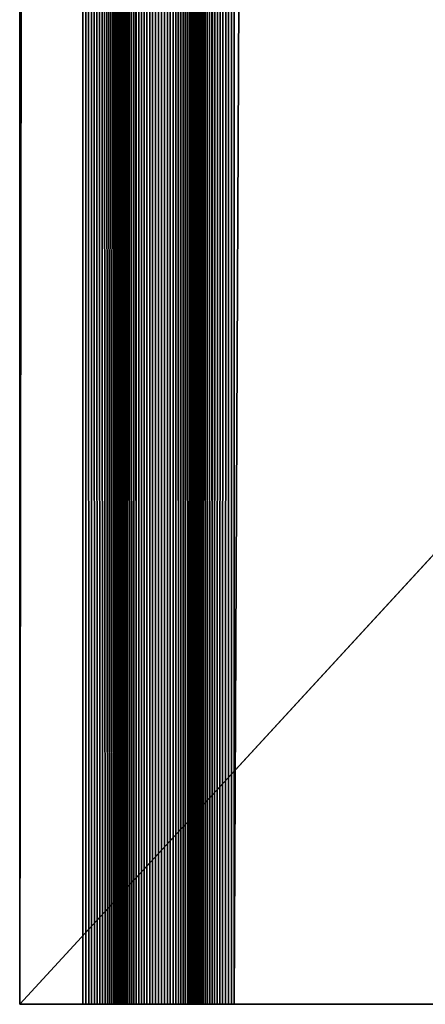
# Model space of a CAD drawing. Extents: x -226 to 226, y -900 to 900.
# Tile 1 of 256: x -226 to -218, y -900 to -881. Entities that reach past the tile are written whole.
import ezdxf

# ---------------------------------------------------------------- set-up
doc = ezdxf.new("R2010")
doc.units = 0
doc.header["$LTSCALE"] = 65.185185
for name, color, linetype in [('363', 7, 'CONTINUOUS'), ('467', 7, 'CONTINUOUS'), ('468', 7, 'CONTINUOUS'), ('469', 7, 'CONTINUOUS'), ('470', 7, 'CONTINUOUS'), ('471', 7, 'CONTINUOUS'), ('472', 7, 'CONTINUOUS'), ('473', 7, 'CONTINUOUS'), ('474', 7, 'CONTINUOUS'), ('475', 7, 'CONTINUOUS')]:
    doc.layers.add(name, color=color, linetype=linetype)

msp = doc.modelspace()

# ---------------------------------------------------------------- linework, layer by layer
at = {"layer": '363', "color": 7, "linetype": 'CONTINUOUS'}
for points in [[(-226, -900), (-226, 900), (-207.585, -880), (-226, -900)], [(-76, -900), (-226, -900), (-207.585, -880), (-76, -900)]]:
    msp.add_3dface(points, dxfattribs=at)
at = {"layer": '467', "color": 7, "linetype": 'CONTINUOUS'}
for points in [[(-221.75, -900, 1.9), (-217.75, -900, 1.9), (-217.75, 0, 1.9), (-221.75, -900, 1.9)], [(-221.75, -900, 1.9), (-217.75, 0, 1.9), (-221.75, 0, 1.9), (-221.75, -900, 1.9)]]:
    msp.add_3dface(points, dxfattribs=at)
at = {"layer": '468', "color": 7, "linetype": 'CONTINUOUS'}
for points in [[(-222.5, -900, 2.65), (-222.498, -900, 2.591), (-222.5, 0, 2.65), (-222.5, -900, 2.65)], [(-222.491, -900, 2.533), (-222.479, -900, 2.475), (-222.5, 0, 2.65), (-222.491, -900, 2.533)], [(-222.498, -900, 2.591), (-222.491, -900, 2.533), (-222.5, 0, 2.65), (-222.498, -900, 2.591)], [(-222.479, -900, 2.475), (-222.463, -900, 2.418), (-222.5, 0, 2.65), (-222.479, -900, 2.475)], [(-222.463, -900, 2.418), (-222.443, -900, 2.363), (-222.5, 0, 2.65), (-222.463, -900, 2.418)], [(-222.443, -900, 2.363), (-222.418, -900, 2.31), (-222.5, 0, 2.65), (-222.443, -900, 2.363)], [(-222.418, -900, 2.31), (-222.389, -900, 2.258), (-222.5, 0, 2.65), (-222.418, -900, 2.31)], [(-222.389, -900, 2.258), (-222.357, -900, 2.209), (-222.5, 0, 2.65), (-222.389, -900, 2.258)], [(-222.357, -900, 2.209), (-222.32, -900, 2.163), (-222.5, 0, 2.65), (-222.357, -900, 2.209)], [(-222.32, -900, 2.163), (-222.28, -900, 2.12), (-222.5, 0, 2.65), (-222.32, -900, 2.163)], [(-222.28, -900, 2.12), (-222.237, -900, 2.08), (-222.5, 0, 2.65), (-222.28, -900, 2.12)], [(-222.237, -900, 2.08), (-222.191, -900, 2.043), (-222.5, 0, 2.65), (-222.237, -900, 2.08)], [(-222.191, -900, 2.043), (-221.75, 0, 1.9), (-222.5, 0, 2.65), (-222.191, -900, 2.043)], [(-222.142, -900, 2.011), (-221.75, 0, 1.9), (-222.191, -900, 2.043), (-222.142, -900, 2.011)], [(-222.09, -900, 1.982), (-221.75, 0, 1.9), (-222.142, -900, 2.011), (-222.09, -900, 1.982)], [(-222.037, -900, 1.957), (-221.75, 0, 1.9), (-222.09, -900, 1.982), (-222.037, -900, 1.957)], [(-221.982, -900, 1.937), (-221.75, 0, 1.9), (-222.037, -900, 1.957), (-221.982, -900, 1.937)], [(-221.925, -900, 1.921), (-221.75, 0, 1.9), (-221.982, -900, 1.937), (-221.925, -900, 1.921)], [(-221.867, -900, 1.909), (-221.75, 0, 1.9), (-221.925, -900, 1.921), (-221.867, -900, 1.909)], [(-221.809, -900, 1.902), (-221.75, 0, 1.9), (-221.867, -900, 1.909), (-221.809, -900, 1.902)], [(-221.75, -900, 1.9), (-221.75, 0, 1.9), (-221.809, -900, 1.902), (-221.75, -900, 1.9)]]:
    msp.add_3dface(points, dxfattribs=at)
at = {"layer": '469', "color": 7, "linetype": 'CONTINUOUS'}
for points in [[(-222.5, -900, 6.15), (-222.5, -900, 2.65), (-222.5, 0, 2.65), (-222.5, -900, 6.15)], [(-222.5, -900, 6.15), (-222.5, 0, 2.65), (-222.5, 0, 6.15), (-222.5, -900, 6.15)]]:
    msp.add_3dface(points, dxfattribs=at)
at = {"layer": '470', "color": 7, "linetype": 'CONTINUOUS'}
for points in [[(-223.737, 900, 6.72), (-224, 0, 6.15), (-223.691, -900, 6.757), (-223.737, 900, 6.72)], [(-223.691, -900, 6.757), (-223.691, 900, 6.757), (-223.737, 900, 6.72), (-223.691, -900, 6.757)], [(-223.691, -900, 6.757), (-223.642, -900, 6.789), (-223.691, 900, 6.757), (-223.691, -900, 6.757)], [(-223.642, -900, 6.789), (-223.642, 900, 6.789), (-223.691, 900, 6.757), (-223.642, -900, 6.789)], [(-223.642, -900, 6.789), (-223.59, -900, 6.818), (-223.642, 900, 6.789), (-223.642, -900, 6.789)], [(-223.59, -900, 6.818), (-223.59, 900, 6.818), (-223.642, 900, 6.789), (-223.59, -900, 6.818)], [(-223.59, -900, 6.818), (-223.537, -900, 6.843), (-223.59, 900, 6.818), (-223.59, -900, 6.818)], [(-223.537, -900, 6.843), (-223.537, 900, 6.843), (-223.59, 900, 6.818), (-223.537, -900, 6.843)], [(-223.537, -900, 6.843), (-223.482, -900, 6.863), (-223.537, 900, 6.843), (-223.537, -900, 6.843)], [(-223.482, -900, 6.863), (-223.482, 900, 6.863), (-223.537, 900, 6.843), (-223.482, -900, 6.863)], [(-223.482, -900, 6.863), (-223.425, -900, 6.879), (-223.482, 900, 6.863), (-223.482, -900, 6.863)], [(-223.425, -900, 6.879), (-223.425, 900, 6.879), (-223.482, 900, 6.863), (-223.425, -900, 6.879)], [(-223.425, -900, 6.879), (-223.367, -900, 6.891), (-223.425, 900, 6.879), (-223.425, -900, 6.879)], [(-223.367, -900, 6.891), (-223.367, 900, 6.891), (-223.425, 900, 6.879), (-223.367, -900, 6.891)], [(-223.367, -900, 6.891), (-223.309, -900, 6.898), (-223.367, 900, 6.891), (-223.367, -900, 6.891)], [(-223.309, -900, 6.898), (-223.309, 900, 6.898), (-223.367, 900, 6.891), (-223.309, -900, 6.898)], [(-223.309, -900, 6.898), (-223.25, -900, 6.9), (-223.309, 900, 6.898), (-223.309, -900, 6.898)], [(-223.25, -900, 6.9), (-223.25, 900, 6.9), (-223.309, 900, 6.898), (-223.25, -900, 6.9)], [(-223.25, -900, 6.9), (-223.191, -900, 6.898), (-223.25, 900, 6.9), (-223.25, -900, 6.9)], [(-223.191, -900, 6.898), (-223.191, 900, 6.898), (-223.25, 900, 6.9), (-223.191, -900, 6.898)], [(-223.191, -900, 6.898), (-223.133, -900, 6.891), (-223.191, 900, 6.898), (-223.191, -900, 6.898)], [(-223.133, -900, 6.891), (-223.133, 900, 6.891), (-223.191, 900, 6.898), (-223.133, -900, 6.891)], [(-223.133, -900, 6.891), (-223.075, -900, 6.879), (-223.133, 900, 6.891), (-223.133, -900, 6.891)], [(-223.075, -900, 6.879), (-223.075, 900, 6.879), (-223.133, 900, 6.891), (-223.075, -900, 6.879)], [(-223.075, -900, 6.879), (-223.018, -900, 6.863), (-223.075, 900, 6.879), (-223.075, -900, 6.879)], [(-223.018, -900, 6.863), (-223.018, 900, 6.863), (-223.075, 900, 6.879), (-223.018, -900, 6.863)], [(-223.018, -900, 6.863), (-222.963, -900, 6.843), (-223.018, 900, 6.863), (-223.018, -900, 6.863)], [(-222.963, -900, 6.843), (-222.963, 900, 6.843), (-223.018, 900, 6.863), (-222.963, -900, 6.843)], [(-222.963, -900, 6.843), (-222.91, -900, 6.818), (-222.963, 900, 6.843), (-222.963, -900, 6.843)], [(-222.91, -900, 6.818), (-222.91, 900, 6.818), (-222.963, 900, 6.843), (-222.91, -900, 6.818)], [(-222.91, -900, 6.818), (-222.858, -900, 6.789), (-222.91, 900, 6.818), (-222.91, -900, 6.818)], [(-222.858, -900, 6.789), (-222.858, 900, 6.789), (-222.91, 900, 6.818), (-222.858, -900, 6.789)], [(-222.858, -900, 6.789), (-222.809, -900, 6.757), (-222.858, 900, 6.789), (-222.858, -900, 6.789)], [(-222.809, -900, 6.757), (-222.809, 900, 6.757), (-222.858, 900, 6.789), (-222.809, -900, 6.757)], [(-222.809, -900, 6.757), (-222.763, -900, 6.72), (-222.809, 900, 6.757), (-222.809, -900, 6.757)], [(-222.763, -900, 6.72), (-222.5, 0, 6.15), (-222.809, 900, 6.757), (-222.763, -900, 6.72)], [(-224, -900, 6.15), (-223.998, -900, 6.209), (-224, 0, 6.15), (-224, -900, 6.15)], [(-223.991, -900, 6.267), (-223.979, -900, 6.325), (-224, 0, 6.15), (-223.991, -900, 6.267)], [(-223.998, -900, 6.209), (-223.991, -900, 6.267), (-224, 0, 6.15), (-223.998, -900, 6.209)], [(-223.979, -900, 6.325), (-223.963, -900, 6.382), (-224, 0, 6.15), (-223.979, -900, 6.325)], [(-223.963, -900, 6.382), (-223.943, -900, 6.437), (-224, 0, 6.15), (-223.963, -900, 6.382)], [(-223.943, -900, 6.437), (-223.918, -900, 6.49), (-224, 0, 6.15), (-223.943, -900, 6.437)], [(-223.918, -900, 6.49), (-223.889, -900, 6.542), (-224, 0, 6.15), (-223.918, -900, 6.49)], [(-223.889, -900, 6.542), (-223.857, -900, 6.591), (-224, 0, 6.15), (-223.889, -900, 6.542)], [(-223.857, -900, 6.591), (-223.82, -900, 6.637), (-224, 0, 6.15), (-223.857, -900, 6.591)], [(-223.82, -900, 6.637), (-223.78, -900, 6.68), (-224, 0, 6.15), (-223.82, -900, 6.637)], [(-223.78, -900, 6.68), (-223.737, -900, 6.72), (-224, 0, 6.15), (-223.78, -900, 6.68)], [(-223.737, -900, 6.72), (-223.691, -900, 6.757), (-224, 0, 6.15), (-223.737, -900, 6.72)], [(-222.72, -900, 6.68), (-222.5, 0, 6.15), (-222.763, -900, 6.72), (-222.72, -900, 6.68)], [(-222.68, -900, 6.637), (-222.5, 0, 6.15), (-222.72, -900, 6.68), (-222.68, -900, 6.637)], [(-222.643, -900, 6.591), (-222.5, 0, 6.15), (-222.68, -900, 6.637), (-222.643, -900, 6.591)], [(-222.611, -900, 6.542), (-222.5, 0, 6.15), (-222.643, -900, 6.591), (-222.611, -900, 6.542)], [(-222.582, -900, 6.49), (-222.5, 0, 6.15), (-222.611, -900, 6.542), (-222.582, -900, 6.49)], [(-222.557, -900, 6.437), (-222.5, 0, 6.15), (-222.582, -900, 6.49), (-222.557, -900, 6.437)], [(-222.537, -900, 6.382), (-222.5, 0, 6.15), (-222.557, -900, 6.437), (-222.537, -900, 6.382)], [(-222.521, -900, 6.325), (-222.5, 0, 6.15), (-222.537, -900, 6.382), (-222.521, -900, 6.325)], [(-222.509, -900, 6.267), (-222.5, 0, 6.15), (-222.521, -900, 6.325), (-222.509, -900, 6.267)], [(-222.502, -900, 6.209), (-222.5, 0, 6.15), (-222.509, -900, 6.267), (-222.502, -900, 6.209)], [(-222.5, -900, 6.15), (-222.5, 0, 6.15), (-222.502, -900, 6.209), (-222.5, -900, 6.15)]]:
    msp.add_3dface(points, dxfattribs=at)
at = {"layer": '471', "color": 7, "linetype": 'CONTINUOUS'}
for points in [[(-224, -900, 2.65), (-224, -900, 6.15), (-224, 0, 6.15), (-224, -900, 2.65)], [(-224, -900, 2.65), (-224, 0, 6.15), (-224, 0, 2.65), (-224, -900, 2.65)]]:
    msp.add_3dface(points, dxfattribs=at)
at = {"layer": '472', "color": 7, "linetype": 'CONTINUOUS'}
for points in [[(-224.75, -900, 1.9), (-224.691, -900, 1.902), (-224.75, 0, 1.9), (-224.75, -900, 1.9)], [(-224.633, -900, 1.909), (-224.575, -900, 1.921), (-224.75, 0, 1.9), (-224.633, -900, 1.909)], [(-224.691, -900, 1.902), (-224.633, -900, 1.909), (-224.75, 0, 1.9), (-224.691, -900, 1.902)], [(-224.575, -900, 1.921), (-224.518, -900, 1.937), (-224.75, 0, 1.9), (-224.575, -900, 1.921)], [(-224.518, -900, 1.937), (-224.463, -900, 1.957), (-224.75, 0, 1.9), (-224.518, -900, 1.937)], [(-224.463, -900, 1.957), (-224.41, -900, 1.982), (-224.75, 0, 1.9), (-224.463, -900, 1.957)], [(-224.41, -900, 1.982), (-224.358, -900, 2.011), (-224.75, 0, 1.9), (-224.41, -900, 1.982)], [(-224.358, -900, 2.011), (-224.309, -900, 2.043), (-224.75, 0, 1.9), (-224.358, -900, 2.011)], [(-224.309, -900, 2.043), (-224.263, -900, 2.08), (-224.75, 0, 1.9), (-224.309, -900, 2.043)], [(-224.263, -900, 2.08), (-224.22, -900, 2.12), (-224.75, 0, 1.9), (-224.263, -900, 2.08)], [(-224.22, -900, 2.12), (-224.18, -900, 2.163), (-224.75, 0, 1.9), (-224.22, -900, 2.12)], [(-224.18, -900, 2.163), (-224.143, -900, 2.209), (-224.75, 0, 1.9), (-224.18, -900, 2.163)], [(-224.143, -900, 2.209), (-224, 0, 2.65), (-224.75, 0, 1.9), (-224.143, -900, 2.209)], [(-224.111, -900, 2.258), (-224, 0, 2.65), (-224.143, -900, 2.209), (-224.111, -900, 2.258)], [(-224.082, -900, 2.31), (-224, 0, 2.65), (-224.111, -900, 2.258), (-224.082, -900, 2.31)], [(-224.057, -900, 2.363), (-224, 0, 2.65), (-224.082, -900, 2.31), (-224.057, -900, 2.363)], [(-224.037, -900, 2.418), (-224, 0, 2.65), (-224.057, -900, 2.363), (-224.037, -900, 2.418)], [(-224.021, -900, 2.475), (-224, 0, 2.65), (-224.037, -900, 2.418), (-224.021, -900, 2.475)], [(-224.009, -900, 2.533), (-224, 0, 2.65), (-224.021, -900, 2.475), (-224.009, -900, 2.533)], [(-224.002, -900, 2.591), (-224, 0, 2.65), (-224.009, -900, 2.533), (-224.002, -900, 2.591)], [(-224, -900, 2.65), (-224, 0, 2.65), (-224.002, -900, 2.591), (-224, -900, 2.65)]]:
    msp.add_3dface(points, dxfattribs=at)
at = {"layer": '473', "color": 7, "linetype": 'CONTINUOUS'}
for points in [[(-226, -900, 1.9), (-224.75, 0, 1.9), (-226, 900, 1.9), (-226, -900, 1.9)], [(-226, -900, 1.9), (-224.75, -900, 1.9), (-224.75, 0, 1.9), (-226, -900, 1.9)]]:
    msp.add_3dface(points, dxfattribs=at)
at = {"layer": '474', "color": 7, "linetype": 'CONTINUOUS'}
for points in [[(-226, -900), (-226, -900, 1.9), (-226, 900, 1.9), (-226, -900)], [(-226, -900), (-226, 900, 1.9), (-226, 900), (-226, -900)]]:
    msp.add_3dface(points, dxfattribs=at)
at = {"layer": '475', "color": 7, "linetype": 'CONTINUOUS'}
for points in [[(-226, -900, 1.9), (-226, -900), (-76, -900), (-226, -900, 1.9)], [(-224.75, -900, 1.9), (-226, -900, 1.9), (-76, -900), (-224.75, -900, 1.9)], [(-224.691, -900, 1.902), (-224.75, -900, 1.9), (-76, -900), (-224.691, -900, 1.902)], [(-224.633, -900, 1.909), (-224.691, -900, 1.902), (-76, -900), (-224.633, -900, 1.909)], [(-224.575, -900, 1.921), (-224.633, -900, 1.909), (-76, -900), (-224.575, -900, 1.921)], [(-224.518, -900, 1.937), (-224.575, -900, 1.921), (-221.75, -900, 1.9), (-224.518, -900, 1.937)], [(-221.75, -900, 1.9), (-224.575, -900, 1.921), (-76, -900), (-221.75, -900, 1.9)], [(-224.463, -900, 1.957), (-224.518, -900, 1.937), (-221.75, -900, 1.9), (-224.463, -900, 1.957)], [(-224.41, -900, 1.982), (-224.463, -900, 1.957), (-221.75, -900, 1.9), (-224.41, -900, 1.982)], [(-224.358, -900, 2.011), (-224.41, -900, 1.982), (-221.809, -900, 1.902), (-224.358, -900, 2.011)], [(-221.809, -900, 1.902), (-224.41, -900, 1.982), (-221.75, -900, 1.9), (-221.809, -900, 1.902)], [(-224.309, -900, 2.043), (-224.358, -900, 2.011), (-221.809, -900, 1.902), (-224.309, -900, 2.043)], [(-224.263, -900, 2.08), (-224.309, -900, 2.043), (-221.809, -900, 1.902), (-224.263, -900, 2.08)], [(-224.22, -900, 2.12), (-224.263, -900, 2.08), (-221.809, -900, 1.902), (-224.22, -900, 2.12)], [(-224.18, -900, 2.163), (-224.22, -900, 2.12), (-221.809, -900, 1.902), (-224.18, -900, 2.163)], [(-224.143, -900, 2.209), (-224.18, -900, 2.163), (-221.867, -900, 1.909), (-224.143, -900, 2.209)], [(-221.867, -900, 1.909), (-224.18, -900, 2.163), (-221.809, -900, 1.902), (-221.867, -900, 1.909)], [(-224.111, -900, 2.258), (-224.143, -900, 2.209), (-221.867, -900, 1.909), (-224.111, -900, 2.258)], [(-224.082, -900, 2.31), (-224.111, -900, 2.258), (-221.867, -900, 1.909), (-224.082, -900, 2.31)], [(-224.057, -900, 2.363), (-224.082, -900, 2.31), (-221.925, -900, 1.921), (-224.057, -900, 2.363)], [(-221.925, -900, 1.921), (-224.082, -900, 2.31), (-221.867, -900, 1.909), (-221.925, -900, 1.921)], [(-224.037, -900, 2.418), (-224.057, -900, 2.363), (-221.925, -900, 1.921), (-224.037, -900, 2.418)], [(-224.021, -900, 2.475), (-224.037, -900, 2.418), (-221.925, -900, 1.921), (-224.021, -900, 2.475)], [(-224.009, -900, 2.533), (-224.021, -900, 2.475), (-221.982, -900, 1.937), (-224.009, -900, 2.533)], [(-221.982, -900, 1.937), (-224.021, -900, 2.475), (-221.925, -900, 1.921), (-221.982, -900, 1.937)], [(-224.002, -900, 2.591), (-224.009, -900, 2.533), (-221.982, -900, 1.937), (-224.002, -900, 2.591)], [(-224, -900, 2.65), (-224.002, -900, 2.591), (-221.982, -900, 1.937), (-224, -900, 2.65)], [(-224, -900, 6.15), (-224, -900, 2.65), (-222.443, -900, 2.363), (-224, -900, 6.15)], [(-222.443, -900, 2.363), (-224, -900, 2.65), (-222.418, -900, 2.31), (-222.443, -900, 2.363)], [(-222.418, -900, 2.31), (-224, -900, 2.65), (-222.389, -900, 2.258), (-222.418, -900, 2.31)], [(-222.389, -900, 2.258), (-224, -900, 2.65), (-222.357, -900, 2.209), (-222.389, -900, 2.258)], [(-222.357, -900, 2.209), (-224, -900, 2.65), (-222.32, -900, 2.163), (-222.357, -900, 2.209)], [(-222.32, -900, 2.163), (-224, -900, 2.65), (-222.28, -900, 2.12), (-222.32, -900, 2.163)], [(-222.28, -900, 2.12), (-224, -900, 2.65), (-222.237, -900, 2.08), (-222.28, -900, 2.12)], [(-222.237, -900, 2.08), (-224, -900, 2.65), (-222.191, -900, 2.043), (-222.237, -900, 2.08)], [(-222.191, -900, 2.043), (-224, -900, 2.65), (-222.142, -900, 2.011), (-222.191, -900, 2.043)], [(-222.142, -900, 2.011), (-224, -900, 2.65), (-222.09, -900, 1.982), (-222.142, -900, 2.011)], [(-222.09, -900, 1.982), (-224, -900, 2.65), (-222.037, -900, 1.957), (-222.09, -900, 1.982)], [(-222.037, -900, 1.957), (-224, -900, 2.65), (-221.982, -900, 1.937), (-222.037, -900, 1.957)], [(-223.998, -900, 6.209), (-224, -900, 6.15), (-222.443, -900, 2.363), (-223.998, -900, 6.209)], [(-223.991, -900, 6.267), (-223.998, -900, 6.209), (-222.443, -900, 2.363), (-223.991, -900, 6.267)], [(-223.979, -900, 6.325), (-223.991, -900, 6.267), (-222.443, -900, 2.363), (-223.979, -900, 6.325)], [(-223.963, -900, 6.382), (-223.979, -900, 6.325), (-222.443, -900, 2.363), (-223.963, -900, 6.382)], [(-223.943, -900, 6.437), (-223.963, -900, 6.382), (-222.463, -900, 2.418), (-223.943, -900, 6.437)], [(-222.463, -900, 2.418), (-223.963, -900, 6.382), (-222.443, -900, 2.363), (-222.463, -900, 2.418)], [(-223.918, -900, 6.49), (-223.943, -900, 6.437), (-222.463, -900, 2.418), (-223.918, -900, 6.49)], [(-223.889, -900, 6.542), (-223.918, -900, 6.49), (-222.463, -900, 2.418), (-223.889, -900, 6.542)], [(-223.857, -900, 6.591), (-223.889, -900, 6.542), (-222.463, -900, 2.418), (-223.857, -900, 6.591)], [(-223.82, -900, 6.637), (-223.857, -900, 6.591), (-222.463, -900, 2.418), (-223.82, -900, 6.637)], [(-223.78, -900, 6.68), (-223.82, -900, 6.637), (-222.463, -900, 2.418), (-223.78, -900, 6.68)], [(-223.737, -900, 6.72), (-223.78, -900, 6.68), (-222.463, -900, 2.418), (-223.737, -900, 6.72)], [(-222.463, -900, 2.418), (-222.479, -900, 2.475), (-223.737, -900, 6.72), (-222.463, -900, 2.418)], [(-223.691, -900, 6.757), (-223.737, -900, 6.72), (-222.479, -900, 2.475), (-223.691, -900, 6.757)], [(-223.642, -900, 6.789), (-223.691, -900, 6.757), (-222.479, -900, 2.475), (-223.642, -900, 6.789)], [(-223.59, -900, 6.818), (-223.642, -900, 6.789), (-222.479, -900, 2.475), (-223.59, -900, 6.818)], [(-223.537, -900, 6.843), (-223.59, -900, 6.818), (-222.479, -900, 2.475), (-223.537, -900, 6.843)], [(-223.482, -900, 6.863), (-223.537, -900, 6.843), (-222.479, -900, 2.475), (-223.482, -900, 6.863)], [(-223.425, -900, 6.879), (-223.482, -900, 6.863), (-222.479, -900, 2.475), (-223.425, -900, 6.879)], [(-223.367, -900, 6.891), (-223.425, -900, 6.879), (-222.479, -900, 2.475), (-223.367, -900, 6.891)], [(-223.309, -900, 6.898), (-223.367, -900, 6.891), (-222.491, -900, 2.533), (-223.309, -900, 6.898)], [(-222.491, -900, 2.533), (-223.367, -900, 6.891), (-222.479, -900, 2.475), (-222.491, -900, 2.533)], [(-223.25, -900, 6.9), (-223.309, -900, 6.898), (-222.491, -900, 2.533), (-223.25, -900, 6.9)], [(-223.191, -900, 6.898), (-223.25, -900, 6.9), (-222.491, -900, 2.533), (-223.191, -900, 6.898)], [(-223.133, -900, 6.891), (-223.191, -900, 6.898), (-222.491, -900, 2.533), (-223.133, -900, 6.891)], [(-223.075, -900, 6.879), (-223.133, -900, 6.891), (-222.491, -900, 2.533), (-223.075, -900, 6.879)], [(-223.018, -900, 6.863), (-223.075, -900, 6.879), (-222.491, -900, 2.533), (-223.018, -900, 6.863)], [(-222.963, -900, 6.843), (-223.018, -900, 6.863), (-222.498, -900, 2.591), (-222.963, -900, 6.843)], [(-222.498, -900, 2.591), (-223.018, -900, 6.863), (-222.491, -900, 2.533), (-222.498, -900, 2.591)], [(-222.91, -900, 6.818), (-222.963, -900, 6.843), (-222.498, -900, 2.591), (-222.91, -900, 6.818)], [(-222.858, -900, 6.789), (-222.91, -900, 6.818), (-222.498, -900, 2.591), (-222.858, -900, 6.789)], [(-222.809, -900, 6.757), (-222.858, -900, 6.789), (-222.498, -900, 2.591), (-222.809, -900, 6.757)], [(-222.763, -900, 6.72), (-222.809, -900, 6.757), (-222.498, -900, 2.591), (-222.763, -900, 6.72)], [(-222.72, -900, 6.68), (-222.763, -900, 6.72), (-222.498, -900, 2.591), (-222.72, -900, 6.68)], [(-222.68, -900, 6.637), (-222.72, -900, 6.68), (-222.498, -900, 2.591), (-222.68, -900, 6.637)], [(-222.643, -900, 6.591), (-222.68, -900, 6.637), (-222.5, -900, 2.65), (-222.643, -900, 6.591)], [(-222.5, -900, 2.65), (-222.68, -900, 6.637), (-222.498, -900, 2.591), (-222.5, -900, 2.65)], [(-222.611, -900, 6.542), (-222.643, -900, 6.591), (-222.5, -900, 2.65), (-222.611, -900, 6.542)], [(-222.582, -900, 6.49), (-222.611, -900, 6.542), (-222.5, -900, 2.65), (-222.582, -900, 6.49)], [(-222.557, -900, 6.437), (-222.582, -900, 6.49), (-222.5, -900, 2.65), (-222.557, -900, 6.437)], [(-222.537, -900, 6.382), (-222.557, -900, 6.437), (-222.5, -900, 2.65), (-222.537, -900, 6.382)], [(-222.521, -900, 6.325), (-222.537, -900, 6.382), (-222.5, -900, 2.65), (-222.521, -900, 6.325)], [(-222.509, -900, 6.267), (-222.521, -900, 6.325), (-222.5, -900, 2.65), (-222.509, -900, 6.267)], [(-222.502, -900, 6.209), (-222.509, -900, 6.267), (-222.5, -900, 2.65), (-222.502, -900, 6.209)], [(-222.5, -900, 6.15), (-222.502, -900, 6.209), (-222.5, -900, 2.65), (-222.5, -900, 6.15)], [(-217.75, -900, 1.9), (-221.75, -900, 1.9), (-76, -900), (-217.75, -900, 1.9)]]:
    msp.add_3dface(points, dxfattribs=at)

doc.saveas('drawing.dxf')
